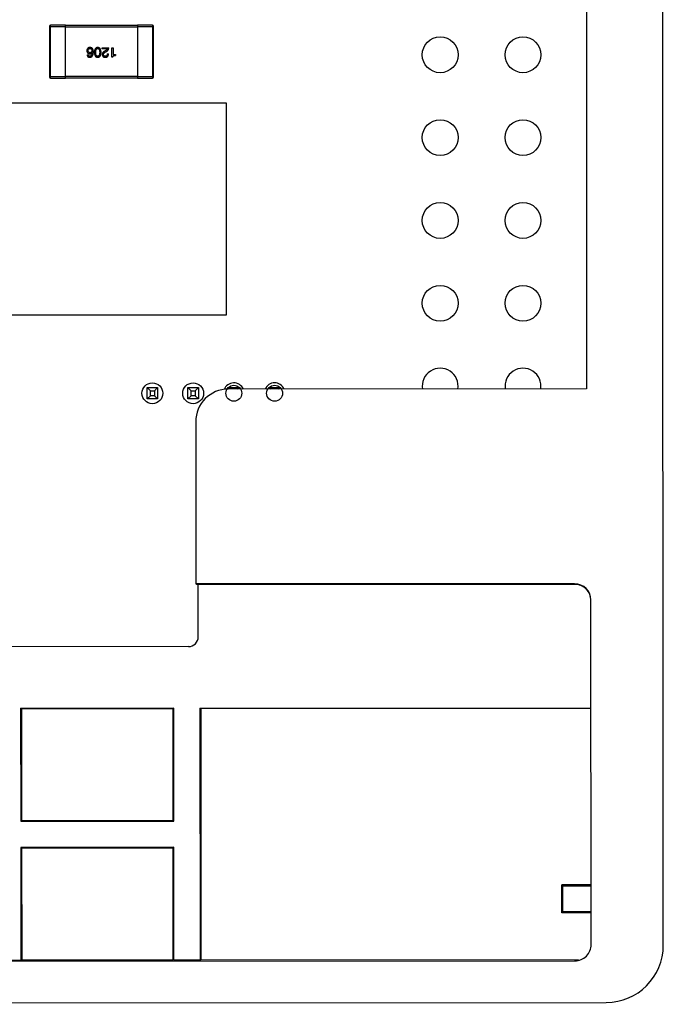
# Model space of a CAD drawing. Header units: inches. Extents: x -39 to 331, y -154 to 45.
# Tile 104 of 120: x 312 to 331, y -104 to -74. Entities that reach past the tile are written whole.
import ezdxf

# ---------------------------------------------------------------- set-up
doc = ezdxf.new("R2010")
doc.units = ezdxf.units.IN
doc.header["$LTSCALE"] = 1.21
doc.header["$MEASUREMENT"] = 0
doc.layers.get('0').update_dxf_attribs({"linetype": 'CONTINUOUS'})

msp = doc.modelspace()

# ---------------------------------------------------------------- linework, layer by layer
at = {"color": 7, "linetype": 'Continuous'}
for p, q in [((331.452, -102.31), (331.401, -15.083)), ((329.071, -34.956), (329.1, -85.248)), ((329.1, -85.248), (318.105, -85.254)), ((319.367, -85.208), (319.687, -85.208)), ((319.642, -85.253), (319.687, -85.208)), ((319.687, -85.208), (319.687, -85.253)), ((317.106, -86.255), (317.108, -91.23)), ((328.732, -91.223), (317.108, -91.23)), ((317.108, -91.23), (317.182, -91.255)), ((328.773, -91.248), (317.182, -91.255)), ((317.183, -92.85), (317.182, -91.255)), ((328.732, -91.223), (328.732, -91.24)), ((329.238, -102.287), (329.232, -91.723)), ((316.883, -93.15), (288.137, -93.166)), ((311.734, -95.043), (316.434, -95.04)), ((311.734, -95.043), (311.764, -95.058)), ((311.734, -95.043), (311.736, -98.508)), ((316.404, -95.055), (311.764, -95.058)), ((311.764, -95.058), (311.766, -98.478)), ((316.434, -95.04), (316.404, -95.055)), ((316.404, -95.055), (316.406, -98.475)), ((316.436, -98.505), (316.434, -95.04)), ((317.234, -95.04), (329.234, -95.033)), ((317.234, -95.04), (317.264, -95.055)), ((317.234, -95.04), (317.238, -102.769)), ((329.234, -95.048), (317.264, -95.055)), ((317.264, -95.055), (317.268, -102.755)), ((311.736, -98.508), (311.766, -98.478)), ((311.736, -98.508), (316.436, -98.505)), ((311.766, -98.478), (316.406, -98.475)), ((316.436, -98.505), (316.406, -98.475)), ((316.436, -99.305), (311.736, -99.308)), ((311.736, -99.308), (311.766, -99.337)), ((311.736, -99.308), (311.738, -102.773)), ((316.436, -99.305), (316.407, -99.335)), ((316.438, -102.77), (316.436, -99.305)), ((316.407, -99.335), (311.766, -99.337)), ((311.766, -99.337), (311.768, -102.758)), ((316.407, -99.335), (316.409, -102.755)), ((329.237, -100.457), (328.337, -100.458)), ((328.367, -100.487), (328.337, -100.458)), ((328.338, -101.317), (328.337, -100.458)), ((328.367, -100.487), (329.237, -100.487)), ((328.368, -101.287), (328.367, -100.487)), ((328.368, -101.287), (328.338, -101.317)), ((329.238, -101.317), (328.338, -101.317)), ((329.238, -101.287), (328.368, -101.287)), ((280.339, -102.815), (328.738, -102.787)), ((311.738, -102.773), (310.938, -102.773)), ((311.738, -102.773), (311.768, -102.758)), ((311.768, -102.758), (316.409, -102.755)), ((316.438, -102.77), (316.409, -102.755)), ((317.238, -102.769), (316.438, -102.77)), ((317.238, -102.769), (317.268, -102.755)), ((317.268, -102.755), (328.855, -102.748)), ((328.738, -102.771), (328.738, -102.787)), ((229.976, -104.119), (329.703, -104.061))]:
    msp.add_line(p, q, dxfattribs=at)
at = {"color": 6, "linetype": 'Continuous'}
for p, q in [((312.616, -74.137), (313.116, -74.137)), ((312.616, -74.137), (312.616, -75.677)), ((313.116, -74.097), (312.656, -74.097)), ((312.656, -75.717), (312.656, -74.097)), ((313.116, -75.717), (313.116, -74.097)), ((315.316, -74.107), (313.116, -74.107)), ((313.116, -74.147), (315.316, -74.147)), ((315.776, -74.097), (315.316, -74.097)), ((315.316, -74.097), (315.316, -75.717)), ((315.316, -74.137), (315.816, -74.137)), ((315.776, -74.097), (315.776, -75.717)), ((315.816, -75.677), (315.816, -74.137)), ((314.236, -74.786), (314.438, -74.786)), ((314.236, -74.821), (314.236, -74.786)), ((314.397, -74.821), (314.236, -74.821)), ((314.533, -74.786), (314.571, -74.786)), ((314.533, -75.081), (314.533, -74.786)), ((314.571, -74.786), (314.571, -74.994)), ((313.772, -75.003), (313.808, -75.003)), ((313.927, -74.937), (313.929, -74.939)), ((314.348, -74.876), (314.317, -74.894)), ((314.33, -74.925), (314.369, -74.903)), ((314.394, -74.975), (314.431, -74.975)), ((314.561, -75.081), (314.533, -75.081)), ((314.571, -74.994), (314.642, -74.994)), ((314.642, -74.994), (314.642, -75.024)), ((313.116, -75.677), (312.616, -75.677)), ((312.656, -75.717), (313.116, -75.717)), ((315.316, -75.667), (313.116, -75.667)), ((313.116, -75.707), (315.316, -75.707)), ((315.816, -75.677), (315.316, -75.677)), ((315.316, -75.717), (315.776, -75.717)), ((318.05, -76.483), (310.85, -76.483)), ((318.05, -82.978), (318.05, -76.483)), ((310.85, -82.978), (318.05, -82.978)), ((315.617, -85.208), (315.937, -85.208)), ((315.717, -85.308), (315.617, -85.208)), ((315.617, -85.558), (315.617, -85.208)), ((315.717, -85.308), (315.837, -85.308)), ((315.717, -85.458), (315.717, -85.308)), ((315.837, -85.308), (315.937, -85.208)), ((315.837, -85.308), (315.837, -85.458)), ((315.937, -85.208), (315.937, -85.558)), ((316.867, -85.208), (317.187, -85.208)), ((316.967, -85.308), (316.867, -85.208)), ((316.867, -85.558), (316.867, -85.208)), ((316.967, -85.308), (317.087, -85.308)), ((316.967, -85.458), (316.967, -85.308)), ((317.087, -85.308), (317.187, -85.208)), ((317.087, -85.308), (317.087, -85.458)), ((317.187, -85.208), (317.187, -85.558)), ((318.117, -85.208), (318.437, -85.208)), ((318.147, -85.238), (318.117, -85.208)), ((318.117, -85.254), (318.117, -85.208)), ((318.392, -85.254), (318.437, -85.208)), ((318.437, -85.208), (318.437, -85.254)), ((319.413, -85.253), (319.367, -85.208)), ((319.367, -85.253), (319.367, -85.208)), ((315.717, -85.458), (315.617, -85.558)), ((315.937, -85.558), (315.617, -85.558)), ((315.837, -85.458), (315.717, -85.458)), ((315.837, -85.458), (315.937, -85.558)), ((316.967, -85.458), (316.867, -85.558)), ((317.187, -85.558), (316.867, -85.558)), ((317.087, -85.458), (316.967, -85.458)), ((317.087, -85.458), (317.187, -85.558))]:
    msp.add_line(p, q, dxfattribs=at)
at = {"color": 7, "linetype": 'Continuous'}
for centre, radius in [((324.607, -75.003), 0.55), ((327.147, -75.003), 0.55), ((324.607, -77.543), 0.55), ((327.147, -77.543), 0.55), ((324.607, -80.083), 0.55), ((327.147, -80.083), 0.55), ((324.607, -82.623), 0.55), ((327.147, -82.623), 0.55), ((319.527, -85.383), 0.244)]:
    msp.add_circle(centre, radius, dxfattribs=at)
at = {"color": 6, "linetype": 'Continuous'}
for centre, radius in [((315.777, -85.383), 0.32), ((317.027, -85.383), 0.32), ((318.277, -85.383), 0.244)]:
    msp.add_circle(centre, radius, dxfattribs=at)
for centre, radius, start, end in [((312.656, -74.137), 0.04, 90, 180), ((315.776, -74.137), 0.04, 0, 90), ((312.656, -75.677), 0.04, 180, 270), ((315.776, -75.677), 0.04, 270, 0), ((318.277, -85.383), 0.32, 24.0674, 159.467)]:
    msp.add_arc(centre, radius, start, end, dxfattribs=at)
at = {"color": 7, "linetype": 'Continuous'}
for centre, radius, start, end in [((324.607, -85.163), 0.55, 350.4575, 189.6039), ((327.147, -85.163), 0.55, 350.6158, 189.4457), ((319.527, -85.383), 0.32, 24.1965, 155.8774)]:
    msp.add_arc(centre, radius, start, end, dxfattribs=at)
at = {"color": 6, "linetype": 'Continuous'}
msp.add_ellipse((318.106, -86.254), major_axis=(-1, -0.001), ratio=0.999657, start_param=-1.570796, end_param=0, dxfattribs=at)
at = {"color": 7, "linetype": 'Continuous'}
for centre, major_axis, ratio, start_param, end_param in [((328.732, -91.723), (0, 0.5), 0.999962, -1.570796, 0), ((328.732, -91.74), (0, -0.5), 0.999962, 1.570796, 3.141593), ((316.883, -92.85), (0.212, -0.212), 0.999315, -0.785056, 0.785056), ((328.738, -102.287), (0, 0.5), 0.999962, -3.141593, -1.570796), ((329.701, -102.311), (-1.239, 1.237), 0.999695, 2.356347, 3.926839)]:
    msp.add_ellipse(centre, major_axis=major_axis, ratio=ratio, start_param=start_param, end_param=end_param, dxfattribs=at)
at = {"color": 6, "linetype": 'Continuous'}
for points, knots in [([(313.795, -74.806), (313.792, -74.808), (313.788, -74.814), (313.782, -74.822), (313.777, -74.831), (313.772, -74.84), (313.769, -74.849), (313.767, -74.859), (313.765, -74.869), (313.765, -74.876), (313.765, -74.88)], [0, 0, 0, 0, 0.129393, 0.255335, 0.378531, 0.500878, 0.622934, 0.746191, 0.87096, 1, 1, 1, 1]), ([(313.868, -74.781), (313.864, -74.781), (313.856, -74.781), (313.844, -74.782), (313.834, -74.784), (313.824, -74.786), (313.815, -74.79), (313.807, -74.794), (313.8, -74.799), (313.797, -74.804), (313.795, -74.806)], [0, 0, 0, 0, 0.156782, 0.301945, 0.436395, 0.561474, 0.678489, 0.78853, 0.894967, 1, 1, 1, 1]), ([(313.804, -74.878), (313.805, -74.875), (313.805, -74.87), (313.806, -74.863), (313.807, -74.856), (313.809, -74.85), (313.811, -74.844), (313.814, -74.839), (313.817, -74.834), (313.82, -74.829), (313.824, -74.825), (313.828, -74.822), (313.833, -74.819), (313.838, -74.816), (313.843, -74.814), (313.849, -74.812), (313.855, -74.811), (313.86, -74.811), (313.862, -74.811)], [0, 0, 0, 0, 0.078863, 0.153308, 0.223539, 0.289857, 0.35341, 0.413572, 0.471721, 0.528235, 0.584279, 0.638781, 0.69466, 0.751251, 0.809198, 0.869697, 0.933318, 1, 1, 1, 1]), ([(313.862, -74.811), (313.864, -74.811), (313.869, -74.811), (313.876, -74.812), (313.882, -74.813), (313.888, -74.815), (313.893, -74.818), (313.898, -74.821), (313.903, -74.824), (313.907, -74.828), (313.911, -74.832), (313.914, -74.837), (313.917, -74.842), (313.919, -74.848), (313.921, -74.855), (313.923, -74.861), (313.924, -74.869), (313.924, -74.874), (313.924, -74.876)], [0, 0, 0, 0, 0.070403, 0.137196, 0.200053, 0.260887, 0.31876, 0.37535, 0.430743, 0.485927, 0.541678, 0.598832, 0.657726, 0.719441, 0.783504, 0.851852, 0.923533, 1, 1, 1, 1]), ([(313.945, -74.821), (313.943, -74.818), (313.939, -74.812), (313.931, -74.804), (313.922, -74.797), (313.913, -74.792), (313.903, -74.787), (313.892, -74.784), (313.881, -74.782), (313.873, -74.781), (313.868, -74.781)], [0, 0, 0, 0, 0.125033, 0.246266, 0.36603, 0.485265, 0.606781, 0.732144, 0.862551, 1, 1, 1, 1]), ([(313.967, -74.922), (313.967, -74.917), (313.967, -74.907), (313.966, -74.892), (313.964, -74.877), (313.962, -74.864), (313.959, -74.852), (313.955, -74.841), (313.951, -74.83), (313.947, -74.824), (313.945, -74.821)], [0, 0, 0, 0, 0.151498, 0.29521, 0.430242, 0.557137, 0.677306, 0.790845, 0.898111, 1, 1, 1, 1]), ([(314.1, -74.781), (314.096, -74.781), (314.088, -74.782), (314.077, -74.784), (314.066, -74.787), (314.057, -74.791), (314.048, -74.796), (314.039, -74.803), (314.032, -74.81), (314.025, -74.819), (314.019, -74.829), (314.014, -74.84), (314.009, -74.852), (314.006, -74.865), (314.003, -74.879), (314, -74.895), (313.999, -74.911), (313.998, -74.923), (313.998, -74.929)], [0, 0, 0, 0, 0.059134, 0.115603, 0.169236, 0.221572, 0.273254, 0.32474, 0.377319, 0.431815, 0.488555, 0.548609, 0.612242, 0.680182, 0.75251, 0.829782, 0.91231, 1, 1, 1, 1]), ([(314.038, -74.929), (314.038, -74.924), (314.038, -74.915), (314.038, -74.902), (314.04, -74.889), (314.041, -74.878), (314.044, -74.867), (314.046, -74.858), (314.049, -74.849), (314.053, -74.841), (314.057, -74.834), (314.062, -74.828), (314.067, -74.823), (314.073, -74.819), (314.079, -74.815), (314.085, -74.813), (314.092, -74.811), (314.097, -74.811), (314.1, -74.811)], [0, 0, 0, 0, 0.094834, 0.184067, 0.267029, 0.344713, 0.417334, 0.484367, 0.546941, 0.604717, 0.65953, 0.710539, 0.759381, 0.806382, 0.853027, 0.900623, 0.949121, 1, 1, 1, 1]), ([(314.202, -74.929), (314.201, -74.923), (314.201, -74.911), (314.199, -74.895), (314.197, -74.879), (314.194, -74.865), (314.19, -74.852), (314.186, -74.84), (314.181, -74.829), (314.175, -74.819), (314.168, -74.81), (314.161, -74.803), (314.152, -74.796), (314.143, -74.791), (314.133, -74.787), (314.123, -74.784), (314.112, -74.782), (314.104, -74.781), (314.1, -74.781)], [0, 0, 0, 0, 0.087693, 0.170223, 0.247496, 0.319826, 0.387768, 0.451403, 0.511459, 0.568358, 0.622671, 0.675251, 0.726739, 0.778422, 0.830759, 0.884394, 0.940865, 1, 1, 1, 1]), ([(314.1, -74.811), (314.102, -74.811), (314.107, -74.811), (314.114, -74.812), (314.121, -74.815), (314.127, -74.818), (314.132, -74.822), (314.137, -74.827), (314.142, -74.833), (314.146, -74.84), (314.149, -74.848), (314.152, -74.857), (314.155, -74.867), (314.157, -74.877), (314.159, -74.889), (314.16, -74.901), (314.16, -74.915), (314.161, -74.924), (314.161, -74.929)], [0, 0, 0, 0, 0.049766, 0.097012, 0.143225, 0.188786, 0.235079, 0.282962, 0.333687, 0.387747, 0.445963, 0.508657, 0.576545, 0.649868, 0.72822, 0.812712, 0.903543, 1, 1, 1, 1]), ([(314.397, -74.821), (314.396, -74.823), (314.395, -74.828), (314.392, -74.836), (314.388, -74.843), (314.382, -74.85), (314.375, -74.857), (314.367, -74.864), (314.358, -74.87), (314.351, -74.874), (314.348, -74.876)], [0, 0, 0, 0, 0.103034, 0.208166, 0.318255, 0.434664, 0.559728, 0.695394, 0.841708, 1, 1, 1, 1]), ([(314.369, -74.903), (314.372, -74.901), (314.377, -74.898), (314.385, -74.893), (314.392, -74.888), (314.399, -74.882), (314.405, -74.876), (314.41, -74.869), (314.416, -74.863), (314.42, -74.855), (314.424, -74.848), (314.428, -74.84), (314.431, -74.832), (314.433, -74.823), (314.435, -74.815), (314.437, -74.805), (314.438, -74.796), (314.438, -74.789), (314.438, -74.786)], [0, 0, 0, 0, 0.065828, 0.130094, 0.192451, 0.254037, 0.313974, 0.373757, 0.433048, 0.492243, 0.551902, 0.611758, 0.672678, 0.734814, 0.798569, 0.863693, 0.930488, 1, 1, 1, 1]), ([(313.765, -74.88), (313.765, -74.883), (313.766, -74.89), (313.767, -74.9), (313.769, -74.909), (313.772, -74.918), (313.775, -74.926), (313.78, -74.933), (313.784, -74.94), (313.79, -74.946), (313.796, -74.952), (313.803, -74.957), (313.811, -74.961), (313.819, -74.965), (313.828, -74.968), (313.838, -74.97), (313.848, -74.972), (313.855, -74.973), (313.859, -74.973)], [0, 0, 0, 0, 0.071527, 0.139094, 0.20346, 0.264939, 0.323904, 0.381383, 0.437591, 0.493343, 0.549401, 0.606085, 0.664838, 0.725424, 0.788712, 0.855452, 0.925772, 1, 1, 1, 1]), ([(313.772, -75.003), (313.772, -75.006), (313.773, -75.011), (313.775, -75.02), (313.777, -75.028), (313.78, -75.035), (313.784, -75.042), (313.788, -75.048), (313.792, -75.054), (313.797, -75.059), (313.803, -75.064), (313.809, -75.068), (313.816, -75.072), (313.824, -75.075), (313.832, -75.077), (313.84, -75.079), (313.849, -75.08), (313.855, -75.081), (313.859, -75.081)], [0, 0, 0, 0, 0.06947, 0.136096, 0.199592, 0.260665, 0.319672, 0.377156, 0.433415, 0.489984, 0.546535, 0.604276, 0.663499, 0.725182, 0.788953, 0.855683, 0.926216, 1, 1, 1, 1]), ([(313.864, -74.94), (313.861, -74.94), (313.857, -74.94), (313.85, -74.939), (313.845, -74.938), (313.839, -74.936), (313.834, -74.934), (313.829, -74.931), (313.825, -74.928), (313.821, -74.924), (313.817, -74.92), (313.814, -74.915), (313.812, -74.91), (313.809, -74.905), (313.808, -74.899), (313.806, -74.892), (313.805, -74.885), (313.805, -74.88), (313.804, -74.878)], [0, 0, 0, 0, 0.069884, 0.136529, 0.199638, 0.259844, 0.317774, 0.374356, 0.430026, 0.485148, 0.5409, 0.597889, 0.657472, 0.718614, 0.783613, 0.85129, 0.923712, 1, 1, 1, 1]), ([(313.859, -75.047), (313.855, -75.047), (313.849, -75.047), (313.84, -75.044), (313.831, -75.041), (313.824, -75.036), (313.818, -75.03), (313.814, -75.022), (313.81, -75.013), (313.809, -75.006), (313.808, -75.003)], [0, 0, 0, 0, 0.136586, 0.261496, 0.378089, 0.490612, 0.605522, 0.725767, 0.8561, 1, 1, 1, 1]), ([(313.859, -75.081), (313.863, -75.081), (313.871, -75.08), (313.883, -75.078), (313.894, -75.075), (313.905, -75.07), (313.914, -75.064), (313.923, -75.057), (313.931, -75.049), (313.938, -75.04), (313.945, -75.029), (313.95, -75.017), (313.955, -75.004), (313.959, -74.99), (313.962, -74.975), (313.965, -74.958), (313.966, -74.941), (313.967, -74.929), (313.967, -74.922)], [0, 0, 0, 0, 0.058957, 0.115262, 0.16907, 0.221312, 0.273147, 0.324961, 0.377649, 0.432026, 0.488925, 0.549039, 0.612912, 0.680653, 0.753056, 0.830314, 0.912483, 1, 1, 1, 1]), ([(313.859, -74.973), (313.863, -74.973), (313.87, -74.973), (313.881, -74.971), (313.891, -74.968), (313.9, -74.964), (313.909, -74.959), (313.916, -74.953), (313.922, -74.945), (313.926, -74.94), (313.927, -74.937)], [0, 0, 0, 0, 0.144617, 0.279572, 0.40596, 0.526097, 0.64389, 0.760003, 0.877724, 1, 1, 1, 1]), ([(313.929, -74.939), (313.929, -74.943), (313.928, -74.951), (313.927, -74.963), (313.925, -74.974), (313.922, -74.985), (313.92, -74.994), (313.916, -75.003), (313.913, -75.011), (313.908, -75.018), (313.904, -75.024), (313.899, -75.03), (313.893, -75.035), (313.887, -75.039), (313.881, -75.042), (313.874, -75.044), (313.866, -75.046), (313.861, -75.047), (313.859, -75.047)], [0, 0, 0, 0, 0.089218, 0.173709, 0.252753, 0.326963, 0.397099, 0.462534, 0.524018, 0.582178, 0.637235, 0.689955, 0.741228, 0.791618, 0.841661, 0.892925, 0.945259, 1, 1, 1, 1]), ([(313.924, -74.876), (313.924, -74.879), (313.924, -74.884), (313.923, -74.891), (313.921, -74.897), (313.919, -74.904), (313.917, -74.909), (313.914, -74.914), (313.911, -74.919), (313.907, -74.923), (313.903, -74.927), (313.899, -74.931), (313.894, -74.933), (313.889, -74.936), (313.883, -74.938), (313.877, -74.939), (313.87, -74.94), (313.866, -74.94), (313.864, -74.94)], [0, 0, 0, 0, 0.076072, 0.148369, 0.216753, 0.281358, 0.342792, 0.401604, 0.458929, 0.514444, 0.569818, 0.625343, 0.681554, 0.739608, 0.800134, 0.863477, 0.929547, 1, 1, 1, 1]), ([(313.998, -74.929), (313.999, -74.935), (313.999, -74.947), (314.001, -74.963), (314.003, -74.979), (314.006, -74.994), (314.01, -75.008), (314.015, -75.02), (314.02, -75.031), (314.026, -75.041), (314.033, -75.05), (314.04, -75.058), (314.048, -75.065), (314.057, -75.071), (314.067, -75.075), (314.077, -75.078), (314.088, -75.081), (314.096, -75.081), (314.1, -75.081)], [0, 0, 0, 0, 0.088475, 0.171606, 0.249595, 0.322626, 0.391327, 0.455765, 0.516374, 0.573675, 0.628522, 0.681161, 0.732559, 0.783563, 0.83504, 0.887639, 0.942585, 1, 1, 1, 1]), ([(314.1, -75.047), (314.097, -75.047), (314.093, -75.047), (314.085, -75.045), (314.079, -75.043), (314.073, -75.04), (314.067, -75.035), (314.062, -75.03), (314.057, -75.024), (314.053, -75.017), (314.049, -75.009), (314.046, -75.001), (314.044, -74.991), (314.041, -74.98), (314.04, -74.969), (314.038, -74.956), (314.038, -74.943), (314.038, -74.934), (314.038, -74.929)], [0, 0, 0, 0, 0.050604, 0.098688, 0.145699, 0.191791, 0.238625, 0.286717, 0.337546, 0.391814, 0.449755, 0.512106, 0.579685, 0.652048, 0.730262, 0.814146, 0.904281, 1, 1, 1, 1]), ([(314.1, -75.081), (314.104, -75.081), (314.112, -75.081), (314.123, -75.079), (314.133, -75.076), (314.143, -75.071), (314.152, -75.066), (314.161, -75.059), (314.168, -75.051), (314.175, -75.042), (314.181, -75.032), (314.186, -75.021), (314.19, -75.008), (314.194, -74.995), (314.197, -74.98), (314.199, -74.964), (314.201, -74.947), (314.201, -74.935), (314.202, -74.929)], [0, 0, 0, 0, 0.057911, 0.113262, 0.165956, 0.217443, 0.268511, 0.319665, 0.372, 0.426129, 0.483365, 0.543779, 0.607756, 0.676562, 0.749704, 0.827713, 0.911177, 1, 1, 1, 1]), ([(314.161, -74.929), (314.161, -74.934), (314.16, -74.943), (314.16, -74.956), (314.159, -74.969), (314.157, -74.98), (314.155, -74.991), (314.152, -75.001), (314.149, -75.009), (314.146, -75.017), (314.142, -75.024), (314.137, -75.03), (314.132, -75.035), (314.127, -75.04), (314.121, -75.043), (314.114, -75.045), (314.107, -75.047), (314.102, -75.047), (314.1, -75.047)], [0, 0, 0, 0, 0.096452, 0.187278, 0.271765, 0.350519, 0.423437, 0.491321, 0.554011, 0.612224, 0.666281, 0.717003, 0.764884, 0.811423, 0.856783, 0.902993, 0.950236, 1, 1, 1, 1]), ([(314.317, -74.894), (314.313, -74.896), (314.307, -74.899), (314.297, -74.904), (314.288, -74.909), (314.28, -74.914), (314.273, -74.92), (314.266, -74.926), (314.26, -74.932), (314.255, -74.938), (314.25, -74.944), (314.246, -74.95), (314.243, -74.957), (314.24, -74.964), (314.238, -74.971), (314.237, -74.978), (314.236, -74.985), (314.236, -74.99), (314.236, -74.993)], [0, 0, 0, 0, 0.082731, 0.161257, 0.236138, 0.307554, 0.375712, 0.440848, 0.502916, 0.562567, 0.619798, 0.675716, 0.73039, 0.78386, 0.837315, 0.890547, 0.944917, 1, 1, 1, 1]), ([(314.236, -74.993), (314.237, -74.996), (314.237, -75.003), (314.239, -75.012), (314.241, -75.021), (314.244, -75.03), (314.247, -75.037), (314.252, -75.044), (314.257, -75.051), (314.262, -75.057), (314.268, -75.062), (314.275, -75.067), (314.283, -75.071), (314.291, -75.074), (314.3, -75.077), (314.309, -75.079), (314.319, -75.08), (314.326, -75.081), (314.33, -75.081)], [0, 0, 0, 0, 0.070688, 0.137741, 0.201612, 0.262778, 0.321223, 0.378455, 0.434411, 0.490146, 0.546362, 0.603392, 0.662208, 0.723401, 0.787372, 0.85442, 0.925153, 1, 1, 1, 1]), ([(314.276, -74.994), (314.276, -74.993), (314.275, -74.989), (314.276, -74.985), (314.277, -74.98), (314.278, -74.975), (314.28, -74.971), (314.282, -74.966), (314.284, -74.962), (314.288, -74.957), (314.291, -74.953), (314.295, -74.949), (314.3, -74.945), (314.305, -74.941), (314.311, -74.937), (314.316, -74.933), (314.323, -74.929), (314.327, -74.927), (314.33, -74.925)], [0, 0, 0, 0, 0.052237, 0.103888, 0.155485, 0.207395, 0.259864, 0.31356, 0.369176, 0.4266, 0.486836, 0.550048, 0.61567, 0.685271, 0.75824, 0.834614, 0.915635, 1, 1, 1, 1]), ([(314.335, -75.047), (314.332, -75.047), (314.328, -75.046), (314.322, -75.046), (314.316, -75.044), (314.31, -75.043), (314.305, -75.041), (314.3, -75.039), (314.296, -75.036), (314.292, -75.033), (314.289, -75.029), (314.285, -75.026), (314.283, -75.021), (314.28, -75.017), (314.279, -75.012), (314.277, -75.006), (314.276, -75), (314.276, -74.996), (314.276, -74.994)], [0, 0, 0, 0, 0.076112, 0.148436, 0.216883, 0.281466, 0.34298, 0.402356, 0.459881, 0.51546, 0.571111, 0.62658, 0.683162, 0.741007, 0.801404, 0.863825, 0.930544, 1, 1, 1, 1]), ([(314.33, -75.081), (314.334, -75.081), (314.342, -75.081), (314.353, -75.079), (314.364, -75.077), (314.374, -75.074), (314.383, -75.07), (314.391, -75.065), (314.399, -75.059), (314.405, -75.053), (314.411, -75.046), (314.417, -75.038), (314.421, -75.029), (314.425, -75.02), (314.428, -75.01), (314.43, -74.999), (314.431, -74.987), (314.431, -74.979), (314.431, -74.975)], [0, 0, 0, 0, 0.07282, 0.141057, 0.2062, 0.267672, 0.326735, 0.383519, 0.439188, 0.494454, 0.549628, 0.605958, 0.66397, 0.72402, 0.787502, 0.854127, 0.925065, 1, 1, 1, 1]), ([(314.394, -74.975), (314.394, -74.978), (314.393, -74.983), (314.393, -74.991), (314.391, -74.999), (314.39, -75.006), (314.387, -75.013), (314.385, -75.019), (314.382, -75.024), (314.378, -75.029), (314.374, -75.033), (314.37, -75.037), (314.365, -75.04), (314.36, -75.042), (314.354, -75.044), (314.348, -75.046), (314.342, -75.047), (314.337, -75.047), (314.335, -75.047)], [0, 0, 0, 0, 0.082594, 0.15978, 0.232961, 0.301462, 0.365595, 0.426678, 0.484662, 0.540809, 0.595146, 0.648401, 0.702272, 0.757102, 0.813447, 0.872233, 0.934055, 1, 1, 1, 1]), ([(314.561, -75.081), (314.562, -75.079), (314.562, -75.074), (314.564, -75.067), (314.566, -75.061), (314.569, -75.055), (314.572, -75.05), (314.576, -75.045), (314.58, -75.04), (314.585, -75.036), (314.59, -75.033), (314.596, -75.03), (314.602, -75.028), (314.609, -75.026), (314.616, -75.025), (314.624, -75.024), (314.633, -75.024), (314.639, -75.024), (314.642, -75.024)], [0, 0, 0, 0, 0.066659, 0.129311, 0.18962, 0.247164, 0.30314, 0.357527, 0.411867, 0.466926, 0.523012, 0.580527, 0.641561, 0.705268, 0.772282, 0.84407, 0.919338, 1, 1, 1, 1])]:
    msp.add_open_spline(points, degree=3, knots=knots, dxfattribs=at)

doc.saveas('drawing.dxf')
